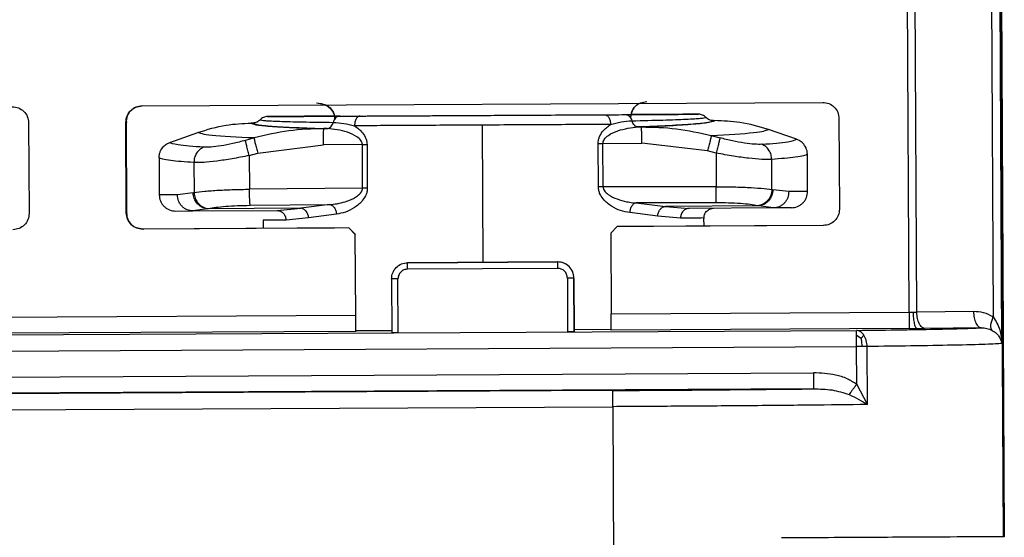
# Model space of a CAD drawing. Header units: millimetres. Extents: x -353 to -41, y 81 to 365.
# Tile 47 of 48: x -108 to -78, y 326 to 342. Entities that reach past the tile are written whole.
import ezdxf

# ---------------------------------------------------------------- set-up
doc = ezdxf.new("R2010")
doc.units = ezdxf.units.MM

msp = doc.modelspace()

# ---------------------------------------------------------------- linework, layer by layer
at = {"color": 7, "linetype": 'Continuous', "lineweight": 25}
for p, q in [((-78.065, 355.139), (-77.908, 325.539)), ((-78.367, 354.921), (-78.247, 332.326)), ((-77.983, 331.504), (-78.107, 354.922)), ((-77.933, 325.538), (-78.089, 355.069)), ((-80.847, 332.469), (-80.954, 352.742)), ((-80.606, 332.471), (-80.713, 352.743)), ((-104.51, 338.839), (-83.511, 338.95)), ((-98.424, 338.526), (-97.779, 338.529)), ((-90.23, 338.569), (-89.582, 338.572)), ((-86.889, 338.387), (-86.839, 338.387)), ((-83.008, 338.453), (-82.993, 335.653)), ((-108.008, 338.32), (-107.993, 335.52)), ((-104.993, 335.536), (-105.008, 338.336)), ((-105.002, 338.336), (-105.008, 338.336)), ((-105.002, 338.336), (-104.987, 335.536)), ((-104.97, 338.337), (-104.975, 338.337)), ((-101.089, 338.312), (-101.139, 338.312)), ((-98.797, 338.141), (-98.898, 338.141)), ((-93.984, 334.013), (-94.007, 338.249)), ((-89.107, 338.193), (-89.208, 338.192)), ((-84.321, 337.818), (-85.185, 338.115)), ((-103.651, 337.715), (-102.789, 338.022)), ((-101.053, 337.851), (-101.317, 337.778)), ((-86.948, 337.926), (-86.684, 337.856)), ((-100.937, 337.383), (-98.914, 337.641)), ((-97.712, 337.646), (-98.914, 337.641)), ((-97.704, 336.301), (-97.712, 337.646)), ((-97.565, 337.647), (-97.558, 336.302)), ((-90.43, 336.339), (-90.437, 337.684)), ((-90.29, 337.685), (-89.088, 337.693)), ((-90.283, 336.34), (-90.29, 337.685)), ((-87.061, 337.457), (-89.088, 337.693)), ((-103.983, 337.241), (-103.977, 336.092)), ((-101.199, 337.31), (-100.937, 337.383)), ((-101.199, 337.31), (-101.194, 336.268)), ((-86.798, 337.386), (-87.061, 337.457)), ((-86.798, 337.386), (-86.793, 336.345)), ((-85.076, 336.26), (-85.081, 337.188)), ((-83.977, 336.198), (-83.983, 337.347)), ((-102.908, 337.094), (-102.903, 336.166)), ((-97.704, 336.301), (-101.194, 336.268)), ((-86.793, 336.345), (-90.283, 336.34)), ((-85.076, 336.26), (-85.044, 336.254)), ((-84.558, 336.195), (-85.044, 336.254)), ((-103.414, 336.095), (-103.977, 336.092)), ((-102.935, 336.159), (-103.414, 336.095)), ((-102.935, 336.159), (-102.903, 336.166)), ((-83.977, 336.198), (-84.558, 336.195)), ((-102.485, 335.664), (-102.94, 335.597)), ((-99.609, 335.68), (-102.485, 335.664)), ((-102.485, 335.664), (-102.454, 335.671)), ((-101.173, 335.772), (-98.712, 335.795)), ((-100.338, 335.611), (-99.609, 335.68)), ((-98.712, 335.795), (-99.609, 335.68)), ((-86.806, 335.848), (-89.268, 335.845)), ((-89.268, 335.845), (-88.364, 335.739)), ((-85.488, 335.754), (-88.364, 335.739)), ((-88.364, 335.739), (-87.628, 335.678)), ((-85.026, 335.692), (-87.628, 335.678)), ((-85.488, 335.754), (-85.519, 335.761)), ((-85.026, 335.692), (-85.488, 335.754)), ((-84.475, 335.695), (-85.026, 335.692)), ((-104.987, 335.536), (-104.993, 335.536)), ((-104.955, 335.537), (-104.961, 335.537)), ((-103.474, 335.595), (-102.94, 335.597)), ((-102.94, 335.597), (-100.338, 335.611)), ((-99.369, 335.383), (-100.067, 335.313)), ((-98.51, 335.498), (-99.369, 335.383)), ((-88.6, 335.44), (-89.465, 335.546)), ((-87.895, 335.377), (-88.6, 335.44)), ((-87.172, 335.131), (-87.173, 335.381)), ((-98.13, 335.073), (-104.49, 335.039)), ((-104.485, 335.039), (-104.49, 335.039)), ((-99.238, 335.067), (-104.485, 335.039)), ((-104.458, 335.04), (-104.452, 335.04)), ((-100.773, 335.309), (-100.771, 335.059)), ((-98.127, 335.073), (-98.574, 335.07)), ((-97.929, 334.874), (-98.13, 335.073)), ((-98.13, 335.073), (-98.127, 335.073)), ((-97.926, 334.874), (-98.127, 335.073)), ((-89.851, 335.116), (-90.05, 334.915)), ((-83.491, 335.15), (-89.851, 335.116)), ((-89.847, 335.117), (-89.851, 335.116)), ((-89.397, 335.119), (-89.847, 335.117)), ((-83.485, 335.15), (-88.731, 335.123)), ((-97.916, 332.378), (-97.929, 334.874)), ((-97.926, 334.874), (-97.929, 334.874)), ((-90.05, 334.915), (-90.036, 332.42)), ((-91.688, 334.025), (-96.314, 334)), ((-96.314, 334), (-96.312, 334)), ((-91.688, 333.825), (-96.314, 333.8)), ((-96.312, 334), (-91.686, 334.025)), ((-91.686, 334.025), (-91.688, 334.025)), ((-91.386, 333.526), (-91.378, 331.862)), ((-91.177, 331.865), (-91.186, 333.527)), ((-91.186, 333.527), (-91.183, 333.527)), ((-91.183, 333.527), (-91.174, 331.874)), ((-96.812, 333.498), (-96.803, 331.835)), ((-96.604, 331.834), (-96.612, 333.499)), ((-114.976, 332.288), (-97.916, 332.378)), ((-90.036, 332.42), (-80.847, 332.469)), ((-80.847, 332.469), (-80.723, 332.47)), ((-80.723, 332.47), (-80.606, 332.471)), ((-78.857, 332.489), (-80.606, 332.471)), ((-97.91, 331.893), (-97.911, 332.063)), ((-165.147, 331.471), (-82.47, 331.909)), ((-97.915, 331.878), (-114.974, 331.788)), ((-97.91, 331.893), (-97.915, 331.878)), ((-96.803, 331.894), (-97.91, 331.893)), ((-91.174, 331.874), (-91.177, 331.865)), ((-90.03, 331.935), (-91.174, 331.924)), ((-80.845, 331.969), (-90.035, 331.92)), ((-82.47, 331.761), (-82.323, 331.666)), ((-82.323, 331.666), (-82.239, 331.763)), ((-80.845, 331.969), (-80.598, 331.97)), ((-80.598, 331.97), (-80.364, 331.972)), ((-78.615, 331.99), (-80.364, 331.972)), ((-165.146, 330.971), (-82.468, 331.409)), ((-82.294, 331.41), (-82.468, 331.409)), ((-82.462, 330.248), (-82.468, 331.409)), ((-82.141, 331.411), (-82.294, 331.41)), ((-82.132, 329.62), (-82.141, 331.411)), ((-165.142, 330.171), (-83.794, 330.603)), ((-82.132, 329.62), (-82.462, 330.248)), ((-83.792, 330.103), (-163.23, 329.681)), ((-89.988, 330.054), (-154.693, 329.711)), ((-154.691, 329.211), (-89.987, 329.554)), ((-89.987, 329.554), (-89.905, 314.089)), ((-77.908, 325.539), (-77.933, 325.538))]:
    msp.add_line(p, q, dxfattribs=at)
for points in [[(-108.51, 338.818), (-108.445, 338.81), (-108.314, 338.796), (-108.148, 338.681), (-108.031, 338.517), (-108.016, 338.386), (-108.008, 338.32)], [(-105.008, 338.336), (-105.001, 338.402), (-104.986, 338.533), (-104.871, 338.699), (-104.707, 338.815), (-104.576, 338.831), (-104.51, 338.839)], [(-104.505, 338.839), (-104.57, 338.831), (-104.701, 338.815), (-104.866, 338.699), (-104.981, 338.533), (-104.995, 338.402), (-105.002, 338.336)], [(-99.058, 338.922), (-98.993, 338.915), (-98.862, 338.901), (-98.696, 338.786), (-98.579, 338.621), (-98.563, 338.49), (-98.556, 338.425)], [(-89.437, 338.473), (-89.429, 338.539), (-89.415, 338.67), (-89.3, 338.836), (-89.136, 338.952), (-89.005, 338.968), (-88.939, 338.976)], [(-83.511, 338.95), (-83.445, 338.943), (-83.314, 338.929), (-83.148, 338.814), (-83.032, 338.649), (-83.016, 338.518), (-83.008, 338.453)], [(-98.914, 337.641), (-98.914, 337.705), (-98.914, 337.833), (-98.91, 337.996), (-98.905, 338.112), (-98.9, 338.131), (-98.898, 338.141)], [(-94.007, 338.249), (-94.714, 338.245), (-96.129, 338.238), (-97.344, 338.231), (-97.952, 338.228)], [(-90.055, 338.27), (-90.665, 338.267), (-91.884, 338.26), (-93.299, 338.253), (-94.007, 338.249)], [(-89.088, 337.693), (-89.088, 337.757), (-89.09, 337.885), (-89.094, 338.048), (-89.1, 338.164), (-89.104, 338.183), (-89.107, 338.193)], [(-97.712, 337.646), (-97.686, 337.646), (-97.634, 337.646), (-97.588, 337.646), (-97.565, 337.647)], [(-90.437, 337.684), (-90.414, 337.684), (-90.368, 337.685), (-90.316, 337.685), (-90.29, 337.685)], [(-101.173, 335.772), (-101.175, 335.785), (-101.18, 335.812), (-101.186, 335.929), (-101.191, 336.086), (-101.193, 336.208), (-101.194, 336.268)], [(-97.558, 336.302), (-97.581, 336.302), (-97.627, 336.301), (-97.679, 336.301), (-97.704, 336.301)], [(-90.283, 336.34), (-90.309, 336.34), (-90.361, 336.34), (-90.407, 336.34), (-90.43, 336.339)], [(-86.806, 335.848), (-86.804, 335.861), (-86.801, 335.888), (-86.796, 336.005), (-86.793, 336.163), (-86.793, 336.284), (-86.793, 336.345)], [(-82.993, 335.653), (-83, 335.587), (-83.015, 335.456), (-83.13, 335.29), (-83.294, 335.174), (-83.425, 335.158), (-83.491, 335.15)], [(-107.993, 335.52), (-108, 335.455), (-108.014, 335.324), (-108.129, 335.158), (-108.294, 335.041), (-108.425, 335.026), (-108.49, 335.018)], [(-104.49, 335.039), (-104.556, 335.046), (-104.687, 335.06), (-104.853, 335.175), (-104.969, 335.34), (-104.985, 335.471), (-104.993, 335.536)], [(-104.987, 335.536), (-104.98, 335.471), (-104.964, 335.34), (-104.847, 335.175), (-104.681, 335.061), (-104.55, 335.046), (-104.485, 335.039)], [(-98.574, 335.07), (-98.673, 335.07), (-98.871, 335.069), (-99.116, 335.067), (-99.238, 335.067)], [(-88.731, 335.123), (-88.854, 335.122), (-89.099, 335.121), (-89.298, 335.12), (-89.397, 335.119)], [(-96.812, 333.498), (-96.805, 333.563), (-96.79, 333.694), (-96.676, 333.86), (-96.511, 333.977), (-96.38, 333.992), (-96.314, 334)], [(-96.314, 333.8), (-96.314, 333.826), (-96.314, 333.879), (-96.315, 333.945), (-96.315, 333.991), (-96.315, 333.997), (-96.314, 334)], [(-91.688, 334.025), (-91.688, 334.022), (-91.689, 334.016), (-91.689, 333.969), (-91.688, 333.903), (-91.688, 333.851), (-91.688, 333.825)], [(-91.186, 333.527), (-91.194, 333.593), (-91.209, 333.724), (-91.326, 333.888), (-91.492, 334.003), (-91.623, 334.018), (-91.688, 334.025)], [(-91.183, 333.527), (-91.191, 333.593), (-91.206, 333.724), (-91.323, 333.889), (-91.489, 334.003), (-91.62, 334.018), (-91.686, 334.025)], [(-91.186, 333.527), (-91.189, 333.527), (-91.195, 333.527), (-91.241, 333.527), (-91.308, 333.527), (-91.36, 333.526), (-91.386, 333.526)], [(-96.612, 333.499), (-96.639, 333.498), (-96.691, 333.498), (-96.757, 333.498), (-96.803, 333.498), (-96.809, 333.498), (-96.812, 333.498)], [(-97.915, 331.878), (-97.915, 331.886), (-97.914, 331.902), (-97.914, 332.018), (-97.915, 332.183), (-97.916, 332.313), (-97.916, 332.378)], [(-90.035, 331.92), (-90.035, 331.928), (-90.035, 331.944), (-90.035, 332.06), (-90.035, 332.224), (-90.036, 332.355), (-90.036, 332.42)], [(-80.847, 332.469), (-80.846, 332.403), (-80.846, 332.273), (-80.845, 332.108), (-80.845, 331.993), (-80.845, 331.977), (-80.845, 331.969)], [(-80.364, 331.972), (-80.395, 331.98), (-80.458, 331.996), (-80.537, 332.111), (-80.593, 332.275), (-80.602, 332.406), (-80.606, 332.471)], [(-78.857, 332.489), (-78.853, 332.423), (-78.845, 332.293), (-78.788, 332.129), (-78.709, 332.013), (-78.646, 331.998), (-78.615, 331.99)], [(-96.604, 331.834), (-96.63, 331.834), (-96.682, 331.834), (-96.748, 331.834), (-96.794, 331.834), (-96.8, 331.835), (-96.803, 331.835)], [(-91.177, 331.865), (-91.18, 331.864), (-91.186, 331.864), (-91.233, 331.863), (-91.299, 331.863), (-91.351, 331.862), (-91.378, 331.862)], [(-82.47, 331.761), (-82.47, 331.783), (-82.47, 331.826), (-82.47, 331.872), (-82.47, 331.903), (-82.47, 331.907), (-82.47, 331.909)], [(-82.468, 331.409), (-82.468, 331.441), (-82.469, 331.507), (-82.469, 331.6), (-82.47, 331.688), (-82.47, 331.737), (-82.47, 331.761)], [(-83.794, 330.603), (-83.793, 330.537), (-83.793, 330.407), (-83.792, 330.242), (-83.792, 330.127), (-83.792, 330.111), (-83.792, 330.103)], [(-89.987, 329.554), (-89.987, 329.619), (-89.988, 329.749), (-89.988, 329.914), (-89.989, 330.03), (-89.988, 330.046), (-89.988, 330.054)], [(-77.933, 325.538), (-78.027, 325.537), (-78.216, 325.536), (-79.678, 325.528), (-81.848, 325.517), (-83.801, 325.506), (-84.778, 325.501)]]:
    msp.add_open_spline(points, degree=3, dxfattribs=at)
for points, knots in [([(-98.556, 338.425), (-98.558, 338.459), (-98.563, 338.529), (-98.601, 338.626), (-98.658, 338.715), (-98.756, 338.813), (-98.912, 338.903), (-99.052, 338.916), (-99.121, 338.922)], [0, 0, 0, 0, 0.1228568, 0.2502815, 0.3709921, 0.5007557, 0.7502995, 1, 1, 1, 1]), ([(-89.334, 338.763), (-89.354, 338.734), (-89.393, 338.677), (-89.43, 338.577), (-89.434, 338.508), (-89.437, 338.473)], [0, 0, 0, 0, 0.335061, 0.668214, 1, 1, 1, 1]), ([(-100.866, 338.413), (-100.881, 338.397), (-100.912, 338.366), (-100.969, 338.335), (-101.029, 338.316), (-101.069, 338.313), (-101.089, 338.312)], [0, 0, 0, 0, 0.262295, 0.519913, 0.767253, 1, 1, 1, 1]), ([(-100.642, 338.514), (-100.663, 338.513), (-100.705, 338.51), (-100.766, 338.489), (-100.821, 338.457), (-100.851, 338.428), (-100.866, 338.413)], [0, 0, 0, 0, 0.247374, 0.500206, 0.752931, 1, 1, 1, 1]), ([(-100.866, 338.413), (-100.832, 338.405), (-100.764, 338.388), (-100.299, 338.366), (-99.603, 338.347), (-98.941, 338.338), (-98.61, 338.333)], [0, 0, 0, 0, 0.249585, 0.499505, 0.749596, 1, 1, 1, 1]), ([(-100.642, 338.514), (-100.519, 338.515), (-100.272, 338.516), (-99.039, 338.522), (-98.424, 338.526)], [0, 0, 0, 0, 0.500663, 1, 1, 1, 1]), ([(-98.397, 338.526), (-99.016, 338.523), (-100.256, 338.516), (-100.514, 338.515), (-100.642, 338.514)], [0, 0, 0, 0, 0.499337, 1, 1, 1, 1]), ([(-99.86, 338.518), (-99.815, 338.518), (-99.714, 338.519), (-98.923, 338.523), (-97.867, 338.528), (-96.768, 338.534), (-95.451, 338.541), (-94.006, 338.549), (-92.56, 338.557), (-91.24, 338.564), (-90.137, 338.569), (-89.074, 338.575), (-88.275, 338.58), (-88.167, 338.58), (-88.12, 338.58)], [0, 0, 0, 0, 0.090318, 0.204563, 0.27142, 0.343936, 0.420786, 0.5, 0.579214, 0.656064, 0.72858, 0.795437, 0.909682, 1, 1, 1, 1]), ([(-98.568, 338.525), (-98.68, 338.525), (-99.05, 338.523), (-99.643, 338.519), (-99.774, 338.519), (-99.86, 338.518)], [0, 0, 0, 0, 0.132128, 0.43583, 1, 1, 1, 1]), ([(-98.424, 338.526), (-98.443, 338.523), (-98.484, 338.518), (-98.539, 338.476), (-98.584, 338.414), (-98.602, 338.36), (-98.61, 338.333)], [0, 0, 0, 0, 0.24429, 0.5, 0.75571, 1, 1, 1, 1]), ([(-97.779, 338.529), (-97.801, 338.525), (-97.834, 338.518), (-97.875, 338.481), (-97.903, 338.442), (-97.925, 338.394), (-97.946, 338.324), (-97.95, 338.266), (-97.952, 338.228)], [0, 0, 0, 0, 0.239457, 0.368361, 0.5, 0.631639, 0.760543, 1, 1, 1, 1]), ([(-97.779, 338.529), (-97.213, 338.532), (-96.053, 338.538), (-94.008, 338.549), (-91.961, 338.56), (-90.798, 338.566), (-90.23, 338.569)], [0, 0, 0, 0, 0.243905, 0.5, 0.756095, 1, 1, 1, 1]), ([(-90.23, 338.569), (-90.208, 338.565), (-90.174, 338.559), (-90.134, 338.522), (-90.106, 338.483), (-90.083, 338.435), (-90.061, 338.366), (-90.057, 338.308), (-90.055, 338.27)], [0, 0, 0, 0, 0.2394568, 0.3683607, 0.5, 0.6316393, 0.7605432, 1, 1, 1, 1]), ([(-90.055, 338.27), (-89.944, 338.299), (-89.719, 338.36), (-89.504, 338.375), (-89.395, 338.382)], [0, 0, 0, 0, 0.490194, 1, 1, 1, 1]), ([(-89.582, 338.572), (-88.963, 338.576), (-87.723, 338.582), (-87.466, 338.584), (-87.337, 338.585)], [0, 0, 0, 0, 0.499337, 1, 1, 1, 1]), ([(-89.582, 338.572), (-89.563, 338.57), (-89.523, 338.565), (-89.468, 338.524), (-89.422, 338.462), (-89.404, 338.408), (-89.395, 338.382)], [0, 0, 0, 0, 0.24429, 0.5, 0.75571, 1, 1, 1, 1]), ([(-87.337, 338.585), (-87.457, 338.584), (-87.684, 338.583), (-88.851, 338.577), (-89.404, 338.574)], [0, 0, 0, 0, 0.525631, 1, 1, 1, 1]), ([(-88.12, 338.58), (-88.201, 338.58), (-88.326, 338.579), (-88.917, 338.576), (-89.288, 338.574), (-89.404, 338.574)], [0, 0, 0, 0, 0.561377, 0.863575, 1, 1, 1, 1]), ([(-89.395, 338.382), (-89.062, 338.39), (-88.397, 338.406), (-87.694, 338.433), (-87.222, 338.46), (-87.149, 338.477), (-87.113, 338.486)], [0, 0, 0, 0, 0.250404, 0.500495, 0.750415, 1, 1, 1, 1]), ([(-89.208, 338.192), (-89.226, 338.195), (-89.265, 338.201), (-89.319, 338.24), (-89.366, 338.301), (-89.385, 338.355), (-89.395, 338.382)], [0, 0, 0, 0, 0.2341492, 0.4856278, 0.7447637, 1, 1, 1, 1]), ([(-89.208, 338.192), (-88.865, 338.206), (-88.179, 338.234), (-87.459, 338.284), (-86.982, 338.335), (-86.92, 338.37), (-86.889, 338.387)], [0, 0, 0, 0, 0.250035, 0.500041, 0.750006, 1, 1, 1, 1]), ([(-86.839, 338.387), (-86.868, 338.37), (-86.926, 338.336), (-87.392, 338.284), (-88.096, 338.235), (-88.77, 338.207), (-89.107, 338.193)], [0, 0, 0, 0, 0.249968, 0.499947, 0.749934, 1, 1, 1, 1]), ([(-87.113, 338.486), (-87.128, 338.5), (-87.158, 338.53), (-87.214, 338.561), (-87.274, 338.581), (-87.316, 338.583), (-87.337, 338.585)], [0, 0, 0, 0, 0.247069, 0.499794, 0.752626, 1, 1, 1, 1]), ([(-86.889, 338.387), (-86.908, 338.388), (-86.949, 338.39), (-87.008, 338.409), (-87.066, 338.44), (-87.097, 338.47), (-87.113, 338.486)], [0, 0, 0, 0, 0.232747, 0.480087, 0.737705, 1, 1, 1, 1]), ([(-85.185, 338.115), (-85.475, 338.201), (-86.016, 338.359), (-86.578, 338.378), (-86.839, 338.387)], [0, 0, 0, 0, 0.537031, 1, 1, 1, 1]), ([(-102.789, 338.022), (-102.5, 338.11), (-101.961, 338.275), (-101.399, 338.3), (-101.139, 338.312)], [0, 0, 0, 0, 0.537031, 1, 1, 1, 1]), ([(-101.139, 338.312), (-101.112, 338.295), (-101.059, 338.261), (-100.6, 338.214), (-99.902, 338.173), (-99.233, 338.151), (-98.898, 338.141)], [0, 0, 0, 0, 0.249968, 0.499947, 0.749934, 1, 1, 1, 1]), ([(-101.089, 338.312), (-101.06, 338.295), (-101.003, 338.261), (-100.533, 338.214), (-99.819, 338.173), (-99.137, 338.152), (-98.797, 338.141)], [0, 0, 0, 0, 0.249994, 0.499959, 0.749965, 1, 1, 1, 1]), ([(-98.898, 338.141), (-99.261, 338.13), (-99.989, 338.108), (-100.698, 337.937), (-101.053, 337.851)], [0, 0, 0, 0, 0.498351, 1, 1, 1, 1]), ([(-98.797, 338.141), (-98.778, 338.144), (-98.739, 338.15), (-98.685, 338.19), (-98.638, 338.252), (-98.619, 338.306), (-98.61, 338.333)], [0, 0, 0, 0, 0.234149, 0.485628, 0.744764, 1, 1, 1, 1]), ([(-97.712, 337.646), (-97.714, 337.666), (-97.719, 337.711), (-97.772, 337.803), (-97.921, 337.928), (-98.277, 338.087), (-98.588, 338.119), (-98.797, 338.141)], [0, 0, 0, 0, 0.045016, 0.09638, 0.23021, 0.483037, 1, 1, 1, 1]), ([(-98.61, 338.333), (-98.501, 338.327), (-98.288, 338.314), (-98.062, 338.256), (-97.952, 338.228)], [0, 0, 0, 0, 0.509806, 1, 1, 1, 1]), ([(-97.952, 338.228), (-97.865, 338.162), (-97.727, 338.059), (-97.611, 337.871), (-97.571, 337.742), (-97.567, 337.678), (-97.565, 337.647)], [0, 0, 0, 0, 0.476374, 0.753327, 0.878108, 1, 1, 1, 1]), ([(-90.437, 337.684), (-90.435, 337.716), (-90.432, 337.78), (-90.393, 337.909), (-90.279, 338.098), (-90.142, 338.203), (-90.055, 338.27)], [0, 0, 0, 0, 0.12141, 0.246002, 0.523678, 1, 1, 1, 1]), ([(-90.29, 337.685), (-90.288, 337.706), (-90.283, 337.75), (-90.231, 337.843), (-90.083, 337.97), (-89.728, 338.132), (-89.416, 338.168), (-89.208, 338.192)], [0, 0, 0, 0, 0.045026, 0.096393, 0.230213, 0.483039, 1, 1, 1, 1]), ([(-89.107, 338.193), (-88.743, 338.185), (-88.015, 338.171), (-87.304, 338.008), (-86.948, 337.926)], [0, 0, 0, 0, 0.498351, 1, 1, 1, 1]), ([(-86.948, 337.926), (-86.443, 337.956), (-85.433, 338.017), (-85.268, 338.082), (-85.185, 338.115)], [0, 0, 0, 0, 0.499983, 1, 1, 1, 1]), ([(-101.053, 337.851), (-101.554, 337.876), (-102.557, 337.926), (-102.712, 337.99), (-102.789, 338.022)], [0, 0, 0, 0, 0.499798, 1, 1, 1, 1]), ([(-101.317, 337.778), (-101.449, 337.743), (-101.712, 337.674), (-102.079, 337.604), (-102.398, 337.562), (-102.54, 337.564), (-102.611, 337.564)], [0, 0, 0, 0, 0.250217, 0.500304, 0.750173, 1, 1, 1, 1]), ([(-101.199, 337.31), (-101.214, 337.362), (-101.244, 337.469), (-101.281, 337.613), (-101.308, 337.726), (-101.314, 337.761), (-101.317, 337.778)], [0, 0, 0, 0, 0.2429, 0.5, 0.7571, 1, 1, 1, 1]), ([(-101.053, 337.851), (-101.05, 337.834), (-101.044, 337.799), (-101.018, 337.686), (-100.981, 337.542), (-100.952, 337.435), (-100.937, 337.383)], [0, 0, 0, 0, 0.242955, 0.500005, 0.75705, 1, 1, 1, 1]), ([(-86.948, 337.926), (-86.951, 337.909), (-86.957, 337.874), (-86.983, 337.76), (-87.019, 337.616), (-87.047, 337.509), (-87.061, 337.457)], [0, 0, 0, 0, 0.2429549, 0.5000046, 0.7570501, 1, 1, 1, 1]), ([(-86.684, 337.856), (-86.687, 337.839), (-86.693, 337.804), (-86.719, 337.69), (-86.756, 337.546), (-86.784, 337.438), (-86.798, 337.386)], [0, 0, 0, 0, 0.2429, 0.5, 0.7571, 1, 1, 1, 1]), ([(-85.383, 337.656), (-85.454, 337.654), (-85.597, 337.651), (-85.918, 337.69), (-86.287, 337.756), (-86.551, 337.822), (-86.684, 337.856)], [0, 0, 0, 0, 0.249827, 0.499696, 0.749783, 1, 1, 1, 1]), ([(-85.383, 337.656), (-85.075, 337.682), (-84.461, 337.735), (-84.367, 337.79), (-84.321, 337.818)], [0, 0, 0, 0, 0.500138, 1, 1, 1, 1]), ([(-83.983, 337.347), (-83.986, 337.381), (-83.99, 337.449), (-84.03, 337.569), (-84.107, 337.686), (-84.216, 337.775), (-84.29, 337.805), (-84.321, 337.818)], [0, 0, 0, 0, 0.167286, 0.328004, 0.613176, 0.838175, 1, 1, 1, 1]), ([(-103.983, 337.241), (-103.981, 337.275), (-103.977, 337.343), (-103.939, 337.464), (-103.863, 337.581), (-103.755, 337.671), (-103.681, 337.702), (-103.651, 337.715)], [0, 0, 0, 0, 0.167286, 0.328004, 0.613176, 0.838175, 1, 1, 1, 1]), ([(-102.611, 337.564), (-102.914, 337.588), (-103.521, 337.635), (-103.607, 337.688), (-103.651, 337.715)], [0, 0, 0, 0, 0.500154, 1, 1, 1, 1]), ([(-102.611, 337.564), (-102.651, 337.543), (-102.734, 337.5), (-102.83, 337.384), (-102.895, 337.245), (-102.904, 337.143), (-102.908, 337.094)], [0, 0, 0, 0, 0.244094, 0.5, 0.755906, 1, 1, 1, 1]), ([(-85.081, 337.188), (-85.086, 337.238), (-85.096, 337.339), (-85.162, 337.478), (-85.259, 337.592), (-85.342, 337.635), (-85.383, 337.656)], [0, 0, 0, 0, 0.244094, 0.5, 0.755906, 1, 1, 1, 1]), ([(-102.908, 337.094), (-103.176, 337.113), (-103.815, 337.158), (-103.921, 337.211), (-103.983, 337.241)], [0, 0, 0, 0, 0.419291, 1, 1, 1, 1]), ([(-101.199, 337.31), (-101.379, 337.274), (-101.728, 337.204), (-102.213, 337.134), (-102.629, 337.092), (-102.815, 337.093), (-102.908, 337.094)], [0, 0, 0, 0, 0.2564114, 0.4996235, 0.750896, 1, 1, 1, 1]), ([(-85.081, 337.188), (-85.175, 337.187), (-85.363, 337.184), (-85.782, 337.221), (-86.268, 337.286), (-86.618, 337.352), (-86.798, 337.386)], [0, 0, 0, 0, 0.249087, 0.500376, 0.74357, 1, 1, 1, 1]), ([(-83.983, 337.347), (-84.049, 337.316), (-84.163, 337.262), (-84.81, 337.21), (-85.081, 337.188)], [0, 0, 0, 0, 0.580709, 1, 1, 1, 1]), ([(-102.903, 336.166), (-102.802, 336.18), (-102.605, 336.209), (-102.165, 336.239), (-101.689, 336.261), (-101.356, 336.266), (-101.194, 336.268)], [0, 0, 0, 0, 0.271837, 0.529073, 0.771769, 1, 1, 1, 1]), ([(-98.712, 335.795), (-98.678, 335.798), (-98.483, 335.815), (-98.19, 335.887), (-97.893, 336.028), (-97.758, 336.151), (-97.711, 336.239), (-97.706, 336.281), (-97.704, 336.301)], [0, 0, 0, 0, 0.089616, 0.518179, 0.770316, 0.902753, 0.954338, 1, 1, 1, 1]), ([(-97.558, 336.302), (-97.559, 336.269), (-97.563, 336.204), (-97.604, 336.07), (-97.725, 335.878), (-97.951, 335.692), (-98.231, 335.55), (-98.417, 335.515), (-98.51, 335.498)], [0, 0, 0, 0, 0.0625425, 0.1270094, 0.27212, 0.5194184, 0.7602959, 1, 1, 1, 1]), ([(-89.465, 335.546), (-89.558, 335.562), (-89.746, 335.595), (-90.028, 335.734), (-90.258, 335.918), (-90.381, 336.108), (-90.424, 336.242), (-90.428, 336.307), (-90.43, 336.339)], [0, 0, 0, 0, 0.239703, 0.48058, 0.727878, 0.872965, 0.937438, 1, 1, 1, 1]), ([(-90.283, 336.34), (-90.281, 336.321), (-90.276, 336.279), (-90.228, 336.191), (-90.091, 336.069), (-89.854, 335.96), (-89.596, 335.887), (-89.4, 335.855), (-89.301, 335.847), (-89.268, 335.845)], [0, 0, 0, 0, 0.045617, 0.097162, 0.229517, 0.481476, 0.739994, 0.910489, 1, 1, 1, 1]), ([(-86.793, 336.345), (-86.631, 336.344), (-86.297, 336.343), (-85.819, 336.326), (-85.378, 336.3), (-85.179, 336.274), (-85.076, 336.26)], [0, 0, 0, 0, 0.228231, 0.470927, 0.728163, 1, 1, 1, 1]), ([(-85.076, 336.26), (-85.085, 336.2), (-85.102, 336.074), (-85.206, 335.909), (-85.352, 335.792), (-85.465, 335.771), (-85.519, 335.761)], [0, 0, 0, 0, 0.240762, 0.5, 0.759238, 1, 1, 1, 1]), ([(-85.044, 336.254), (-85.052, 336.193), (-85.069, 336.067), (-85.173, 335.902), (-85.32, 335.785), (-85.433, 335.764), (-85.488, 335.754)], [0, 0, 0, 0, 0.2407529, 0.5, 0.7592471, 1, 1, 1, 1]), ([(-103.977, 336.092), (-103.97, 336.029), (-103.959, 335.932), (-103.896, 335.816), (-103.831, 335.737), (-103.751, 335.672), (-103.634, 335.611), (-103.537, 335.601), (-103.474, 335.595)], [0, 0, 0, 0, 0.2394568, 0.3683607, 0.5, 0.6316393, 0.7605432, 1, 1, 1, 1]), ([(-102.94, 335.597), (-102.999, 335.604), (-103.09, 335.613), (-103.201, 335.675), (-103.277, 335.739), (-103.338, 335.819), (-103.397, 335.935), (-103.408, 336.032), (-103.414, 336.095)], [0, 0, 0, 0, 0.2394568, 0.3683607, 0.5, 0.6316393, 0.7605432, 1, 1, 1, 1]), ([(-102.485, 335.664), (-102.54, 335.674), (-102.654, 335.693), (-102.802, 335.809), (-102.908, 335.972), (-102.927, 336.098), (-102.935, 336.159)], [0, 0, 0, 0, 0.240753, 0.5, 0.759247, 1, 1, 1, 1]), ([(-102.903, 336.166), (-102.894, 336.105), (-102.876, 335.979), (-102.77, 335.816), (-102.622, 335.7), (-102.509, 335.681), (-102.454, 335.671)], [0, 0, 0, 0, 0.240762, 0.5, 0.759238, 1, 1, 1, 1]), ([(-84.558, 336.195), (-84.564, 336.132), (-84.573, 336.035), (-84.631, 335.918), (-84.692, 335.838), (-84.767, 335.773), (-84.876, 335.71), (-84.967, 335.699), (-85.026, 335.692)], [0, 0, 0, 0, 0.239457, 0.368361, 0.5, 0.631639, 0.760543, 1, 1, 1, 1]), ([(-84.475, 335.695), (-84.412, 335.702), (-84.315, 335.713), (-84.199, 335.776), (-84.119, 335.841), (-84.055, 335.922), (-83.993, 336.038), (-83.984, 336.135), (-83.977, 336.198)], [0, 0, 0, 0, 0.239457, 0.368361, 0.5, 0.631639, 0.760543, 1, 1, 1, 1]), ([(-102.454, 335.671), (-102.385, 335.685), (-102.247, 335.712), (-101.935, 335.742), (-101.572, 335.765), (-101.306, 335.769), (-101.173, 335.772)], [0, 0, 0, 0, 0.250131, 0.500173, 0.750112, 1, 1, 1, 1]), ([(-99.369, 335.383), (-99.374, 335.419), (-99.385, 335.494), (-99.442, 335.591), (-99.52, 335.661), (-99.58, 335.673), (-99.609, 335.68)], [0, 0, 0, 0, 0.240984, 0.5, 0.759016, 1, 1, 1, 1]), ([(-98.712, 335.795), (-98.688, 335.788), (-98.638, 335.774), (-98.572, 335.704), (-98.525, 335.608), (-98.515, 335.533), (-98.51, 335.498)], [0, 0, 0, 0, 0.241173, 0.5, 0.758827, 1, 1, 1, 1]), ([(-89.268, 335.845), (-89.292, 335.838), (-89.341, 335.824), (-89.405, 335.753), (-89.452, 335.656), (-89.461, 335.581), (-89.465, 335.546)], [0, 0, 0, 0, 0.241173, 0.5, 0.758827, 1, 1, 1, 1]), ([(-88.6, 335.44), (-88.595, 335.476), (-88.585, 335.551), (-88.53, 335.649), (-88.452, 335.719), (-88.393, 335.733), (-88.364, 335.739)], [0, 0, 0, 0, 0.240984, 0.5, 0.759016, 1, 1, 1, 1]), ([(-87.628, 335.678), (-87.662, 335.674), (-87.714, 335.668), (-87.776, 335.63), (-87.819, 335.591), (-87.853, 335.543), (-87.886, 335.473), (-87.891, 335.415), (-87.895, 335.377)], [0, 0, 0, 0, 0.239457, 0.368361, 0.5, 0.631639, 0.760543, 1, 1, 1, 1]), ([(-87.169, 335.381), (-87.169, 335.407), (-87.168, 335.466), (-87.13, 335.544), (-87.079, 335.605), (-87.025, 335.643), (-86.976, 335.666), (-86.935, 335.677), (-86.907, 335.681), (-86.891, 335.682), (-86.885, 335.682), (-86.882, 335.683), (-86.879, 335.683), (-86.878, 335.683), (-86.878, 335.683), (-86.878, 335.683)], [0, 0, 0, 0, 0.160807, 0.350585, 0.506289, 0.637963, 0.747091, 0.832758, 0.893043, 0.918289, 0.930918, 0.940666, 0.954191, 0.979986, 1, 1, 1, 1]), ([(-85.519, 335.761), (-85.589, 335.774), (-85.728, 335.799), (-86.042, 335.827), (-86.407, 335.845), (-86.673, 335.847), (-86.806, 335.848)], [0, 0, 0, 0, 0.2502158, 0.5001636, 0.7499045, 1, 1, 1, 1]), ([(-100.338, 335.611), (-100.304, 335.607), (-100.252, 335.601), (-100.189, 335.564), (-100.146, 335.526), (-100.111, 335.478), (-100.077, 335.408), (-100.071, 335.35), (-100.067, 335.313)], [0, 0, 0, 0, 0.2394568, 0.3683607, 0.5, 0.6316393, 0.7605432, 1, 1, 1, 1]), ([(-87.175, 335.381), (-87.174, 335.381), (-87.114, 335.381), (-87.309, 335.38), (-87.699, 335.378), (-87.895, 335.377)], [0, 0, 0, 0, 0.00583, 0.502915, 1, 1, 1, 1]), ([(-100.067, 335.313), (-100.273, 335.311), (-100.682, 335.309), (-100.741, 335.309), (-100.771, 335.309)], [0, 0, 0, 0, 0.502987, 1, 1, 1, 1]), ([(-91.386, 333.526), (-91.391, 333.565), (-91.399, 333.644), (-91.459, 333.727), (-91.521, 333.778), (-91.591, 333.815), (-91.65, 333.821), (-91.688, 333.825)], [0, 0, 0, 0, 0.248289, 0.499589, 0.627029, 0.760356, 1, 1, 1, 1]), ([(-96.314, 333.8), (-96.353, 333.796), (-96.432, 333.787), (-96.515, 333.727), (-96.565, 333.665), (-96.603, 333.595), (-96.609, 333.536), (-96.612, 333.499)], [0, 0, 0, 0, 0.248289, 0.499589, 0.627029, 0.760356, 1, 1, 1, 1]), ([(-80.723, 332.47), (-80.721, 332.407), (-80.718, 332.311), (-80.702, 332.195), (-80.685, 332.115), (-80.666, 332.051), (-80.637, 331.988), (-80.613, 331.977), (-80.598, 331.97)], [0, 0, 0, 0, 0.239572, 0.368441, 0.500013, 0.631583, 0.760447, 1, 1, 1, 1]), ([(-78.247, 332.326), (-78.346, 332.375), (-78.54, 332.472), (-78.752, 332.483), (-78.857, 332.489)], [0, 0, 0, 0, 0.506158, 1, 1, 1, 1]), ([(-78.281, 331.911), (-78.295, 331.929), (-78.322, 331.966), (-78.327, 332.067), (-78.304, 332.191), (-78.266, 332.282), (-78.247, 332.326)], [0, 0, 0, 0, 0.243966, 0.5, 0.756034, 1, 1, 1, 1]), ([(-78.247, 332.326), (-78.171, 332.197), (-78.017, 331.937), (-77.994, 331.649), (-77.983, 331.504)], [0, 0, 0, 0, 0.49737, 1, 1, 1, 1]), ([(-82.47, 331.909), (-81.983, 331.916), (-81.009, 331.929), (-79.89, 331.95), (-79.037, 331.97), (-78.756, 331.983), (-78.615, 331.99)], [0, 0, 0, 0, 0.250008, 0.499925, 0.749957, 1, 1, 1, 1]), ([(-82.239, 331.763), (-82.256, 331.785), (-82.29, 331.83), (-82.348, 331.876), (-82.409, 331.904), (-82.45, 331.907), (-82.47, 331.909)], [0, 0, 0, 0, 0.262604, 0.519801, 0.766823, 1, 1, 1, 1]), ([(-82.141, 331.411), (-82.142, 331.441), (-82.145, 331.504), (-82.164, 331.596), (-82.194, 331.686), (-82.224, 331.737), (-82.239, 331.763)], [0, 0, 0, 0, 0.233176, 0.480197, 0.737395, 1, 1, 1, 1]), ([(-78.615, 331.99), (-78.558, 331.988), (-78.445, 331.984), (-78.335, 331.935), (-78.281, 331.911)], [0, 0, 0, 0, 0.506366, 1, 1, 1, 1]), ([(-78.281, 331.911), (-78.235, 331.88), (-78.143, 331.819), (-78.03, 331.682), (-78.002, 331.575), (-77.983, 331.504)], [0, 0, 0, 0, 0.2512322, 0.5016808, 1, 1, 1, 1]), ([(-82.294, 331.41), (-82.295, 331.455), (-82.299, 331.546), (-82.315, 331.626), (-82.323, 331.666)], [0, 0, 0, 0, 0.499447, 1, 1, 1, 1]), ([(-77.983, 331.504), (-78.104, 331.495), (-78.333, 331.479), (-79.399, 331.453), (-80.666, 331.43), (-81.676, 331.417), (-82.141, 331.411)], [0, 0, 0, 0, 0.301735, 0.569013, 0.801783, 1, 1, 1, 1]), ([(-82.462, 330.248), (-82.558, 330.308), (-82.761, 330.435), (-83.212, 330.572), (-83.566, 330.591), (-83.794, 330.603)], [0, 0, 0, 0, 0.241584, 0.511497, 1, 1, 1, 1]), ([(-82.462, 330.248), (-82.484, 330.218), (-82.529, 330.157), (-82.594, 330.07), (-82.652, 329.991), (-82.682, 329.95), (-82.697, 329.93)], [0, 0, 0, 0, 0.246736, 0.5, 0.753264, 1, 1, 1, 1]), ([(-89.988, 330.054), (-88.891, 330.06), (-86.698, 330.073), (-84.761, 330.093), (-83.792, 330.103)], [0, 0, 0, 0, 0.499985, 1, 1, 1, 1]), ([(-83.792, 330.103), (-83.601, 330.101), (-83.227, 330.098), (-82.871, 329.985), (-82.697, 329.93)], [0, 0, 0, 0, 0.511753, 1, 1, 1, 1]), ([(-82.697, 329.93), (-82.594, 329.88), (-82.387, 329.779), (-82.217, 329.673), (-82.132, 329.62)], [0, 0, 0, 0, 0.500647, 1, 1, 1, 1]), ([(-82.132, 329.62), (-82.716, 329.613), (-83.871, 329.6), (-85.854, 329.581), (-87.903, 329.566), (-89.298, 329.558), (-89.987, 329.554)], [0, 0, 0, 0, 0.258344, 0.511125, 0.758344, 1, 1, 1, 1])]:
    msp.add_open_spline(points, degree=3, knots=knots, dxfattribs=at)

doc.saveas('drawing.dxf')
